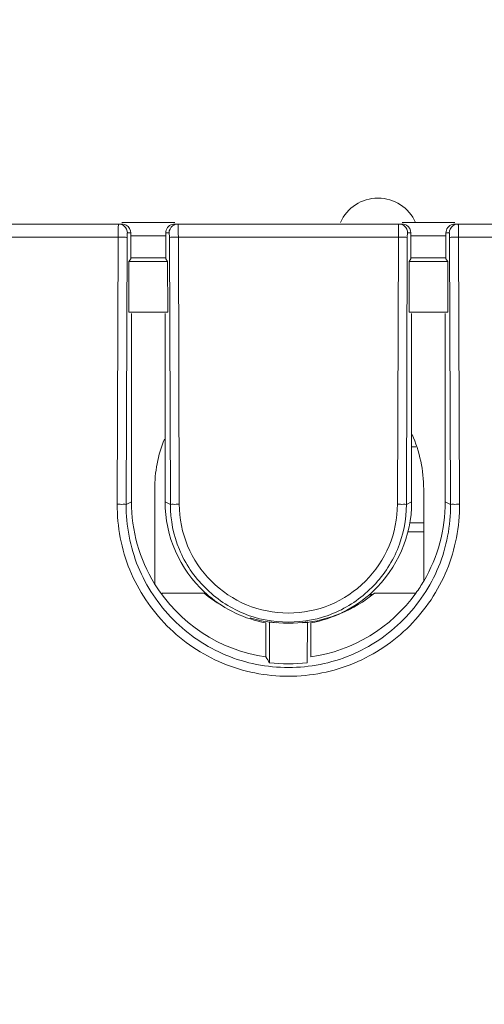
# Model space of a CAD drawing. Header units: centimetres. Extents: x -21 to 21, y -29.7 to 29.7.
# Tile 68 of 75: x 2.413 to 2.931, y 4.987 to 6.086. Entities that reach past the tile are written whole.
import ezdxf

# ---------------------------------------------------------------- set-up
doc = ezdxf.new("R2010")
doc.units = ezdxf.units.CM
doc.header["$MEASUREMENT"] = 0
doc.layers.add('06___PRT_ALL_SURFS', color=7, linetype='Continuous')

msp = doc.modelspace()

# ---------------------------------------------------------------- linework, layer by layer
at = {"layer": '06___PRT_ALL_SURFS', "color": 8, "lineweight": 5}
msp.add_open_spline([(-21.0058, -29.70447), (-21.0058, -29.70447), (20.9942, -29.70447), (20.9942, -29.70447), (20.9942, -29.70447), (20.9942, 29.69554), (20.9942, 29.69554), (20.9942, 29.69554), (-21.0058, 29.69554), (-21.0058, 29.69554), (-21.0058, 29.69554), (-21.0058, -29.70447), (-21.0058, -29.70447)], degree=3, knots=[0, 0, 0, 0, 0.25, 0.25, 0.25, 0.5, 0.5, 0.5, 0.75, 0.75, 0.75, 1, 1, 1, 1], dxfattribs=at)
at = {"layer": '06___PRT_ALL_SURFS', "lineweight": 5}
for points, knots in [([(2.85432, 5.85964), (2.84704, 5.87631), (2.83058, 5.88708), (2.8124, 5.88708), (2.79421, 5.88708), (2.77775, 5.87631), (2.77047, 5.85964)], [0, 0, 0, 0, 0.5, 0.5, 0.5, 1, 1, 1, 1]), ([(2.52301, 5.85808), (2.52278, 5.85808), (2.52286, 5.85771), (2.5229, 5.85739), (2.52304, 5.85648), (2.52289, 5.85599), (2.52281, 5.8554), (2.52268, 5.85449), (2.52272, 5.85336), (2.52273, 5.85229), (2.52274, 5.85093), (2.52269, 5.84965), (2.52267, 5.84833)], [0, 0, 0, 0, 0.25, 0.25, 0.25, 0.5, 0.5, 0.5, 0.75, 0.75, 0.75, 1, 1, 1, 1]), ([(2.57571, 5.84805), (2.5757, 5.85016), (2.5764, 5.85233), (2.57769, 5.85406), (2.57898, 5.85579), (2.58086, 5.85708), (2.58288, 5.85767)], [0, 0, 0, 0, 0.5, 0.5, 0.5, 1, 1, 1, 1]), ([(2.58977, 5.84334), (2.58977, 5.84523), (2.58975, 5.84711), (2.58974, 5.849), (2.58972, 5.8506), (2.58971, 5.85221), (2.58966, 5.85378), (2.58964, 5.85438), (2.58961, 5.85497), (2.5896, 5.8556), (2.5896, 5.85607), (2.5896, 5.85656), (2.58954, 5.85696), (2.58951, 5.85721), (2.58945, 5.85742), (2.58948, 5.85779), (2.58949, 5.85793), (2.58951, 5.85808), (2.58941, 5.85808)], [0, 0, 0, 0, 0.1666667, 0.1666667, 0.1666667, 0.3333333, 0.3333333, 0.3333333, 0.5, 0.5, 0.5, 0.6666667, 0.6666667, 0.6666667, 0.8333333, 0.8333333, 0.8333333, 1, 1, 1, 1]), ([(2.83551, 5.85808), (2.83527, 5.85808), (2.83535, 5.85769), (2.8354, 5.85736), (2.83554, 5.8564), (2.83539, 5.85587), (2.8353, 5.85526), (2.83517, 5.8543), (2.83522, 5.85312), (2.83522, 5.85199), (2.83523, 5.85057), (2.83518, 5.84925), (2.83517, 5.84787)], [0, 0, 0, 0, 0.25, 0.25, 0.25, 0.5, 0.5, 0.5, 0.75, 0.75, 0.75, 1, 1, 1, 1]), ([(2.88821, 5.84805), (2.8882, 5.85016), (2.8889, 5.85233), (2.89019, 5.85406), (2.89148, 5.85579), (2.89336, 5.85708), (2.89538, 5.85767)], [0, 0, 0, 0, 0.5, 0.5, 0.5, 1, 1, 1, 1]), ([(2.90227, 5.84334), (2.90227, 5.84523), (2.90225, 5.84711), (2.90224, 5.849), (2.90222, 5.8506), (2.90221, 5.85221), (2.90216, 5.85378), (2.90214, 5.85438), (2.90211, 5.85497), (2.9021, 5.8556), (2.9021, 5.85607), (2.9021, 5.85656), (2.90204, 5.85696), (2.90201, 5.85721), (2.90195, 5.85742), (2.90198, 5.85779), (2.90199, 5.85793), (2.90201, 5.85808), (2.90191, 5.85808)], [0, 0, 0, 0, 0.1666667, 0.1666667, 0.1666667, 0.3333333, 0.3333333, 0.3333333, 0.5, 0.5, 0.5, 0.6666667, 0.6666667, 0.6666667, 0.8333333, 0.8333333, 0.8333333, 1, 1, 1, 1]), ([(2.53299, 5.84805), (2.53285, 5.84805), (2.53286, 5.84785), (2.53285, 5.84768), (2.53284, 5.84721), (2.53278, 5.84693), (2.53274, 5.84662), (2.5326, 5.84561), (2.53263, 5.8443), (2.53263, 5.84314)], [0, 0, 0, 0, 0.3333333, 0.3333333, 0.3333333, 0.6666667, 0.6666667, 0.6666667, 1, 1, 1, 1]), ([(2.57979, 5.84314), (2.57979, 5.8443), (2.57982, 5.84561), (2.57968, 5.84662), (2.57964, 5.84693), (2.57958, 5.84721), (2.57957, 5.84768), (2.57956, 5.84785), (2.57956, 5.84805), (2.57943, 5.84805)], [0, 0, 0, 0, 0.3333333, 0.3333333, 0.3333333, 0.6666667, 0.6666667, 0.6666667, 1, 1, 1, 1]), ([(2.84549, 5.84805), (2.84535, 5.84805), (2.84536, 5.84785), (2.84535, 5.84768), (2.84534, 5.84721), (2.84528, 5.84693), (2.84524, 5.84662), (2.8451, 5.84561), (2.84513, 5.8443), (2.84513, 5.84314)], [0, 0, 0, 0, 0.3333333, 0.3333333, 0.3333333, 0.6666667, 0.6666667, 0.6666667, 1, 1, 1, 1]), ([(2.89229, 5.84314), (2.89229, 5.8443), (2.89232, 5.84561), (2.89218, 5.84662), (2.89214, 5.84693), (2.89208, 5.84721), (2.89207, 5.84768), (2.89206, 5.84785), (2.89206, 5.84805), (2.89193, 5.84805)], [0, 0, 0, 0, 0.3333333, 0.3333333, 0.3333333, 0.6666667, 0.6666667, 0.6666667, 1, 1, 1, 1]), ([(2.53263, 5.84314), (2.53247, 5.84318), (2.5323, 5.84318), (2.53214, 5.84318), (2.53056, 5.84321), (2.52901, 5.84328), (2.52745, 5.8433)], [0, 0, 0, 0, 0.5, 0.5, 0.5, 1, 1, 1, 1]), ([(2.57979, 5.84314), (2.57995, 5.84318), (2.58012, 5.84318), (2.58028, 5.84318), (2.58186, 5.84321), (2.58341, 5.84328), (2.58497, 5.8433)], [0, 0, 0, 0, 0.5, 0.5, 0.5, 1, 1, 1, 1]), ([(2.84513, 5.84314), (2.84497, 5.84318), (2.8448, 5.84318), (2.84464, 5.84318), (2.84306, 5.84321), (2.84151, 5.84328), (2.83995, 5.8433)], [0, 0, 0, 0, 0.5, 0.5, 0.5, 1, 1, 1, 1]), ([(2.89229, 5.84314), (2.89245, 5.84318), (2.89262, 5.84318), (2.89278, 5.84318), (2.89436, 5.84321), (2.89591, 5.84328), (2.89747, 5.8433)], [0, 0, 0, 0, 0.5, 0.5, 0.5, 1, 1, 1, 1]), ([(2.52156, 5.54532), (2.52147, 5.52041), (2.52623, 5.49518), (2.53572, 5.47196), (2.54521, 5.44873), (2.55944, 5.42753), (2.57712, 5.40973), (2.59482, 5.39191), (2.61597, 5.37751), (2.6391, 5.36787), (2.66223, 5.35824), (2.68735, 5.35337), (2.71246, 5.35337), (2.73757, 5.35337), (2.76268, 5.35823), (2.78581, 5.36787), (2.80893, 5.3775), (2.83007, 5.3919), (2.84776, 5.40969), (2.86544, 5.42749), (2.87967, 5.44868), (2.88918, 5.4719), (2.89868, 5.49513), (2.90345, 5.52039), (2.90336, 5.54532)], [0, 0, 0, 0, 0.125, 0.125, 0.125, 0.25, 0.25, 0.25, 0.375, 0.375, 0.375, 0.5, 0.5, 0.5, 0.625, 0.625, 0.625, 0.75, 0.75, 0.75, 0.875, 0.875, 0.875, 1, 1, 1, 1]), ([(2.53153, 5.54512), (2.53051, 5.54538), (2.52944, 5.54529), (2.52838, 5.54525), (2.52608, 5.54516), (2.52383, 5.54531), (2.52156, 5.54532)], [0, 0, 0, 0, 0.5, 0.5, 0.5, 1, 1, 1, 1]), ([(2.53153, 5.54512), (2.53144, 5.52151), (2.53594, 5.49759), (2.54493, 5.47558), (2.55393, 5.45356), (2.56742, 5.43346), (2.58418, 5.41658), (2.60095, 5.39969), (2.62099, 5.38602), (2.64292, 5.37688), (2.66484, 5.36775), (2.68865, 5.36314), (2.71246, 5.36314), (2.73626, 5.36314), (2.76008, 5.36774), (2.782, 5.37688), (2.80391, 5.38601), (2.82394, 5.39967), (2.8407, 5.41655), (2.85747, 5.43342), (2.87096, 5.45351), (2.87996, 5.47552), (2.88897, 5.49754), (2.89348, 5.52149), (2.89339, 5.54512)], [0, 0, 0, 0, 0.125, 0.125, 0.125, 0.25, 0.25, 0.25, 0.375, 0.375, 0.375, 0.5, 0.5, 0.5, 0.625, 0.625, 0.625, 0.75, 0.75, 0.75, 0.875, 0.875, 0.875, 1, 1, 1, 1]), ([(2.58089, 5.54512), (2.5819, 5.54538), (2.58298, 5.54529), (2.58404, 5.54525), (2.58634, 5.54516), (2.58859, 5.54531), (2.59086, 5.54532)], [0, 0, 0, 0, 0.5, 0.5, 0.5, 1, 1, 1, 1]), ([(2.84403, 5.54512), (2.84398, 5.52802), (2.84062, 5.5107), (2.83402, 5.4948), (2.82741, 5.4789), (2.81756, 5.46442), (2.80538, 5.45225), (2.79319, 5.44007), (2.77867, 5.43021), (2.7628, 5.42363), (2.74692, 5.41705), (2.72968, 5.41376), (2.71244, 5.41376), (2.6952, 5.41376), (2.67797, 5.41706), (2.66209, 5.42364), (2.64622, 5.43022), (2.63171, 5.44008), (2.61953, 5.45226), (2.60735, 5.46443), (2.5975, 5.47891), (2.5909, 5.49481), (2.58429, 5.51071), (2.58094, 5.52802), (2.58089, 5.54512)], [0, 0, 0, 0, 0.125, 0.125, 0.125, 0.25, 0.25, 0.25, 0.375, 0.375, 0.375, 0.5, 0.5, 0.5, 0.625, 0.625, 0.625, 0.75, 0.75, 0.75, 0.875, 0.875, 0.875, 1, 1, 1, 1]), ([(2.83406, 5.54532), (2.834, 5.52951), (2.83091, 5.51351), (2.8248, 5.49881), (2.8187, 5.48413), (2.80958, 5.47075), (2.79832, 5.4595), (2.78706, 5.44825), (2.77365, 5.43912), (2.75899, 5.43304), (2.74431, 5.42696), (2.72837, 5.42392), (2.71244, 5.42393), (2.69651, 5.42393), (2.68058, 5.42697), (2.66591, 5.43305), (2.65125, 5.43913), (2.63784, 5.44826), (2.62659, 5.45951), (2.61533, 5.47076), (2.60622, 5.48414), (2.60011, 5.49882), (2.59401, 5.51352), (2.59092, 5.52952), (2.59086, 5.54532)], [0, 0, 0, 0, 0.125, 0.125, 0.125, 0.25, 0.25, 0.25, 0.375, 0.375, 0.375, 0.5, 0.5, 0.5, 0.625, 0.625, 0.625, 0.75, 0.75, 0.75, 0.875, 0.875, 0.875, 1, 1, 1, 1]), ([(2.84403, 5.54512), (2.84301, 5.54538), (2.84194, 5.54529), (2.84088, 5.54525), (2.83858, 5.54516), (2.83633, 5.54531), (2.83406, 5.54532)], [0, 0, 0, 0, 0.5, 0.5, 0.5, 1, 1, 1, 1]), ([(2.89339, 5.54512), (2.8944, 5.54538), (2.89548, 5.54529), (2.89654, 5.54525), (2.89884, 5.54516), (2.90109, 5.54531), (2.90336, 5.54532)], [0, 0, 0, 0, 0.5, 0.5, 0.5, 1, 1, 1, 1])]:
    msp.add_open_spline(points, degree=3, knots=knots, dxfattribs=at)
for points in [[(-4.52294, 5.85808), (-4.52294, 5.85808), (2.52674, 5.85808), (2.52674, 5.85808)], [(2.52647, 5.85745), (2.52537, 5.85786), (2.52418, 5.85808), (2.52301, 5.85808)], [(2.52942, 5.85574), (2.52855, 5.85647), (2.52754, 5.85706), (2.52647, 5.85745)], [(2.52674, 5.85958), (2.52674, 5.85958), (2.58568, 5.85958), (2.58568, 5.85958)], [(2.52991, 5.85755), (2.52889, 5.8579), (2.52781, 5.85808), (2.52674, 5.85808)], [(2.53162, 5.8568), (2.53107, 5.8571), (2.5305, 5.85736), (2.52991, 5.85755)], [(2.58288, 5.85767), (2.58378, 5.85794), (2.58474, 5.85808), (2.58568, 5.85808)], [(2.58332, 5.856), (2.58411, 5.85661), (2.58501, 5.85711), (2.58595, 5.85745)], [(2.58568, 5.85808), (2.58568, 5.85808), (2.83924, 5.85808), (2.83924, 5.85808)], [(2.58595, 5.85745), (2.58705, 5.85786), (2.58824, 5.85808), (2.58941, 5.85808)], [(2.83897, 5.85745), (2.83787, 5.85786), (2.83668, 5.85808), (2.83551, 5.85808)], [(2.84191, 5.85575), (2.84104, 5.85648), (2.84003, 5.85706), (2.83897, 5.85745)], [(2.83924, 5.85958), (2.83924, 5.85958), (2.89818, 5.85958), (2.89818, 5.85958)], [(2.8424, 5.85756), (2.84139, 5.8579), (2.8403, 5.85808), (2.83924, 5.85808)], [(2.84412, 5.8568), (2.84357, 5.8571), (2.843, 5.85736), (2.8424, 5.85756)], [(2.89538, 5.85767), (2.89628, 5.85794), (2.89724, 5.85808), (2.89818, 5.85808)], [(2.89582, 5.856), (2.89661, 5.85661), (2.89751, 5.85711), (2.89845, 5.85745)], [(2.89818, 5.85808), (2.89818, 5.85808), (3.09352, 5.85808), (3.09352, 5.85808)], [(2.89845, 5.85745), (2.89955, 5.85786), (2.90074, 5.85808), (2.90191, 5.85808)], [(2.52267, 5.84833), (2.52266, 5.84667), (2.52265, 5.845), (2.52265, 5.84334)], [(2.53299, 5.84805), (2.53299, 5.85088), (2.53158, 5.85393), (2.52942, 5.85574)], [(2.53671, 5.84805), (2.53672, 5.85143), (2.53456, 5.85515), (2.53162, 5.8568)], [(2.53671, 5.84805), (2.53671, 5.84805), (2.53299, 5.84805), (2.53299, 5.84805)], [(2.53671, 5.81931), (2.53671, 5.81931), (2.53671, 5.84805), (2.53671, 5.84805)], [(2.57943, 5.84805), (2.57943, 5.84805), (2.57571, 5.84805), (2.57571, 5.84805)], [(2.57571, 5.84805), (2.57571, 5.84805), (2.57571, 5.81931), (2.57571, 5.81931)], [(2.57943, 5.84805), (2.57943, 5.851), (2.58099, 5.8542), (2.58332, 5.856)], [(2.83517, 5.84787), (2.83516, 5.84636), (2.83515, 5.84485), (2.83515, 5.84334)], [(2.84549, 5.84805), (2.84549, 5.85088), (2.84408, 5.85393), (2.84191, 5.85575)], [(2.84921, 5.84805), (2.84922, 5.85143), (2.84706, 5.85515), (2.84412, 5.8568)], [(2.84921, 5.84805), (2.84921, 5.84805), (2.84549, 5.84805), (2.84549, 5.84805)], [(2.84921, 5.81931), (2.84921, 5.81931), (2.84921, 5.84805), (2.84921, 5.84805)], [(2.89193, 5.84805), (2.89193, 5.84805), (2.88821, 5.84805), (2.88821, 5.84805)], [(2.88821, 5.84805), (2.88821, 5.84805), (2.88821, 5.81931), (2.88821, 5.81931)], [(2.89193, 5.84805), (2.89193, 5.851), (2.89349, 5.8542), (2.89582, 5.856)], [(2.52265, 5.84334), (2.52265, 5.84334), (-3.85417, 5.84334), (-3.85417, 5.84334)], [(2.52265, 5.84334), (2.52265, 5.84334), (2.52156, 5.54532), (2.52156, 5.54532)], [(2.52745, 5.8433), (2.52585, 5.84332), (2.52425, 5.84333), (2.52265, 5.84334)], [(2.53263, 5.84314), (2.53263, 5.84314), (2.53153, 5.54512), (2.53153, 5.54512)], [(2.57571, 5.84484), (2.57571, 5.84484), (2.53671, 5.84484), (2.53671, 5.84484)], [(2.58089, 5.54512), (2.58089, 5.54512), (2.57979, 5.84314), (2.57979, 5.84314)], [(2.58977, 5.84334), (2.58817, 5.84333), (2.58657, 5.84332), (2.58497, 5.8433)], [(2.83515, 5.84334), (2.83515, 5.84334), (2.58977, 5.84334), (2.58977, 5.84334)], [(2.59086, 5.54532), (2.59086, 5.54532), (2.58977, 5.84334), (2.58977, 5.84334)], [(2.83515, 5.84334), (2.83515, 5.84334), (2.83406, 5.54532), (2.83406, 5.54532)], [(2.83995, 5.8433), (2.83835, 5.84332), (2.83675, 5.84333), (2.83515, 5.84334)], [(2.84513, 5.84314), (2.84513, 5.84314), (2.84403, 5.54512), (2.84403, 5.54512)], [(2.88821, 5.84484), (2.88821, 5.84484), (2.84921, 5.84484), (2.84921, 5.84484)], [(2.89339, 5.54512), (2.89339, 5.54512), (2.89229, 5.84314), (2.89229, 5.84314)], [(2.90227, 5.84334), (2.90067, 5.84333), (2.89907, 5.84332), (2.89747, 5.8433)], [(3.08943, 5.84334), (3.08943, 5.84334), (2.90227, 5.84334), (2.90227, 5.84334)], [(2.90336, 5.54532), (2.90336, 5.54532), (2.90227, 5.84334), (2.90227, 5.84334)], [(2.53451, 5.75955), (2.53451, 5.75955), (2.53465, 5.81622), (2.53465, 5.81622)], [(2.53465, 5.81622), (2.53465, 5.81622), (2.53671, 5.81931), (2.53671, 5.81931)], [(2.53465, 5.81622), (2.53465, 5.81622), (2.57777, 5.81622), (2.57777, 5.81622)], [(2.53671, 5.82043), (2.53671, 5.82043), (2.57571, 5.82043), (2.57571, 5.82043)], [(2.57777, 5.81622), (2.57777, 5.81622), (2.57571, 5.81931), (2.57571, 5.81931)], [(2.57777, 5.81622), (2.57777, 5.81622), (2.57791, 5.75955), (2.57791, 5.75955)], [(2.84701, 5.75955), (2.84701, 5.75955), (2.84715, 5.81622), (2.84715, 5.81622)], [(2.84921, 5.81931), (2.84921, 5.81931), (2.84715, 5.81622), (2.84715, 5.81622)], [(2.89027, 5.81622), (2.89027, 5.81622), (2.84715, 5.81622), (2.84715, 5.81622)], [(2.84921, 5.82043), (2.84921, 5.82043), (2.88821, 5.82043), (2.88821, 5.82043)], [(2.88821, 5.81931), (2.88821, 5.81931), (2.89027, 5.81622), (2.89027, 5.81622)], [(2.89041, 5.75955), (2.89041, 5.75955), (2.89027, 5.81622), (2.89027, 5.81622)], [(2.53451, 5.75955), (2.53451, 5.75955), (2.57791, 5.75955), (2.57791, 5.75955)], [(2.53746, 5.75808), (2.53746, 5.75808), (2.53746, 5.54808), (2.53746, 5.54808)], [(2.57496, 5.54808), (2.57496, 5.54808), (2.57496, 5.75808), (2.57496, 5.75808)], [(2.84701, 5.75955), (2.84701, 5.75955), (2.89041, 5.75955), (2.89041, 5.75955)], [(2.84996, 5.75808), (2.84996, 5.75808), (2.84996, 5.54808), (2.84996, 5.54808)], [(2.88746, 5.54808), (2.88746, 5.54808), (2.88746, 5.75808), (2.88746, 5.75808)], [(2.57423, 5.61805), (2.56707, 5.60025), (2.56339, 5.58124), (2.5634, 5.56205)], [(2.8634, 5.56205), (2.8634, 5.58313), (2.85896, 5.60397), (2.85037, 5.62322)], [(2.84996, 5.60958), (2.84996, 5.60958), (2.85468, 5.60958), (2.85468, 5.60958)], [(2.5634, 5.45678), (2.5634, 5.45678), (2.5634, 5.56206), (2.5634, 5.56206)], [(2.8634, 5.56206), (2.8634, 5.56206), (2.8634, 5.45968), (2.8634, 5.45968)], [(2.53153, 5.54512), (2.53153, 5.54512), (2.53746, 5.54808), (2.53746, 5.54808)], [(2.53746, 5.54808), (2.53746, 5.51582), (2.54638, 5.48419), (2.56322, 5.45668)], [(2.57496, 5.54808), (2.57496, 5.54808), (2.58089, 5.54512), (2.58089, 5.54512)], [(2.57496, 5.54808), (2.57496, 5.50963), (2.59105, 5.47294), (2.61934, 5.44691)], [(2.80655, 5.44781), (2.83425, 5.4738), (2.84996, 5.51009), (2.84996, 5.54808)], [(2.84403, 5.54512), (2.84403, 5.54512), (2.84996, 5.54808), (2.84996, 5.54808)], [(2.86347, 5.45964), (2.87918, 5.48647), (2.88746, 5.51699), (2.88746, 5.54808)], [(2.88746, 5.54808), (2.88746, 5.54808), (2.89339, 5.54512), (2.89339, 5.54512)], [(2.84792, 5.52458), (2.84792, 5.52458), (2.8634, 5.52458), (2.8634, 5.52458)], [(2.8634, 5.51458), (2.8634, 5.51458), (2.84529, 5.51458), (2.84529, 5.51458)], [(2.56322, 5.45668), (2.59041, 5.41229), (2.63594, 5.38231), (2.68746, 5.37487)], [(2.85476, 5.44621), (2.85786, 5.45055), (2.86077, 5.45503), (2.86347, 5.45964)], [(2.57172, 5.44524), (2.57172, 5.44524), (2.57174, 5.446), (2.57174, 5.446)], [(2.6184, 5.446), (2.6184, 5.446), (2.57174, 5.446), (2.57174, 5.446)], [(2.6184, 5.446), (2.62464, 5.44089), (2.63128, 5.43629), (2.63826, 5.43225)], [(2.61934, 5.44691), (2.62071, 5.44565), (2.6221, 5.44442), (2.62352, 5.44322)], [(2.62217, 5.44458), (2.62217, 5.44458), (2.62052, 5.44458), (2.62052, 5.44458)], [(2.62352, 5.44322), (2.64182, 5.42769), (2.66386, 5.41723), (2.68746, 5.41287)], [(2.72807, 5.4128), (2.75753, 5.41569), (2.78549, 5.42724), (2.8084, 5.446)], [(2.73746, 5.37487), (2.78464, 5.38168), (2.82701, 5.40745), (2.85476, 5.44621)], [(2.77323, 5.42473), (2.78541, 5.43074), (2.79664, 5.43851), (2.80655, 5.44781)], [(2.80552, 5.44408), (2.80552, 5.44408), (2.80225, 5.44408), (2.80225, 5.44408)], [(2.80627, 5.44458), (2.80627, 5.44458), (2.80275, 5.44458), (2.80275, 5.44458)], [(2.80458, 5.44408), (2.80458, 5.44408), (2.80458, 5.44345), (2.80458, 5.44345)], [(2.85505, 5.446), (2.85505, 5.446), (2.8084, 5.446), (2.8084, 5.446)], [(2.78458, 5.43013), (2.78458, 5.43013), (2.78458, 5.4313), (2.78458, 5.4313)], [(2.66994, 5.41851), (2.67933, 5.41567), (2.68897, 5.41376), (2.69872, 5.4128)], [(2.73746, 5.41287), (2.74987, 5.41516), (2.7619, 5.41916), (2.77323, 5.42473)], [(2.68746, 5.41287), (2.68746, 5.41287), (2.68746, 5.37487), (2.68746, 5.37487)], [(2.69125, 5.41413), (2.69125, 5.41413), (2.69136, 5.36845), (2.69136, 5.36845)], [(2.69125, 5.41413), (2.7053, 5.41193), (2.71961, 5.41193), (2.73367, 5.41413)], [(2.73355, 5.36845), (2.73355, 5.36845), (2.73367, 5.41413), (2.73367, 5.41413)], [(2.73746, 5.37487), (2.73746, 5.37487), (2.73746, 5.41287), (2.73746, 5.41287)], [(2.68746, 5.37487), (2.68875, 5.37273), (2.69005, 5.37058), (2.69136, 5.36845)], [(2.69136, 5.36845), (2.70538, 5.36681), (2.71954, 5.36681), (2.73355, 5.36845)]]:
    msp.add_open_spline(points, degree=3, dxfattribs=at)

doc.saveas('drawing.dxf')
